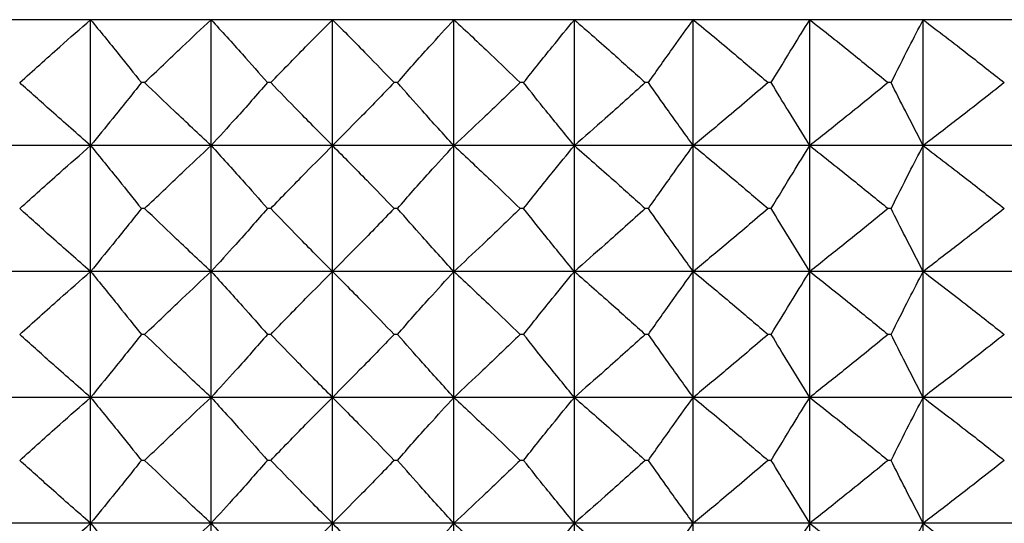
# Model space of a CAD drawing. Header units: millimetres. Extents: x 0 to 210, y 0 to 297.
# Tile 21 of 80: x 46.05 to 48.4, y 266.23 to 267.43. Entities that reach past the tile are written whole.
import ezdxf

# ---------------------------------------------------------------- set-up
doc = ezdxf.new("R2010")
doc.units = ezdxf.units.MM

msp = doc.modelspace()

# ---------------------------------------------------------------- linework, layer by layer
at = {"color": 7, "linetype": 'Continuous', "lineweight": 25}
for p, q in [((46.2239, 267.4273), (45.9403, 267.4273)), ((46.5113, 267.4273), (46.2239, 267.4273)), ((46.2239, 267.1273), (46.2239, 267.4273)), ((46.8007, 267.4273), (46.5113, 267.4273)), ((46.5113, 267.1273), (46.5113, 267.4273)), ((47.0901, 267.4273), (46.8007, 267.4273)), ((46.8007, 267.1273), (46.8007, 267.4273)), ((47.3775, 267.4273), (47.0901, 267.4273)), ((47.0901, 267.1273), (47.0901, 267.4273)), ((47.6611, 267.4273), (47.3775, 267.4273)), ((47.3775, 267.1273), (47.3775, 267.4273)), ((47.9389, 267.4273), (47.6611, 267.4273)), ((47.6611, 267.1273), (47.6611, 267.4273)), ((48.2092, 267.4273), (47.9389, 267.4273)), ((47.9389, 267.1273), (47.9389, 267.4273)), ((48.4702, 267.4273), (48.2092, 267.4273)), ((48.2092, 267.1273), (48.2092, 267.4273)), ((46.3528, 267.2773), (46.3451, 267.2773)), ((46.6536, 267.2773), (46.6459, 267.2773)), ((46.9555, 267.2773), (46.9478, 267.2773)), ((47.2563, 267.2773), (47.2486, 267.2773)), ((47.554, 267.2773), (47.5465, 267.2773)), ((47.8468, 267.2773), (47.8394, 267.2773)), ((48.1326, 267.2773), (48.1254, 267.2773)), ((46.2239, 267.1273), (45.9403, 267.1273)), ((46.5113, 267.1273), (46.2239, 267.1273)), ((46.2239, 266.8273), (46.2239, 267.1273)), ((46.8007, 267.1273), (46.5113, 267.1273)), ((46.5113, 266.8273), (46.5113, 267.1273)), ((47.0901, 267.1273), (46.8007, 267.1273)), ((46.8007, 266.8273), (46.8007, 267.1273)), ((47.0901, 266.8273), (47.0901, 267.1273)), ((47.3775, 267.1273), (47.0901, 267.1273)), ((47.3775, 266.8273), (47.3775, 267.1273)), ((47.6611, 267.1273), (47.3775, 267.1273)), ((47.6611, 266.8273), (47.6611, 267.1273)), ((47.9389, 267.1273), (47.6611, 267.1273)), ((47.9389, 266.8273), (47.9389, 267.1273)), ((48.2092, 267.1273), (47.9389, 267.1273)), ((48.2092, 266.8273), (48.2092, 267.1273)), ((48.4702, 267.1273), (48.2092, 267.1273)), ((46.3528, 266.9773), (46.3451, 266.9773)), ((46.6536, 266.9773), (46.6459, 266.9773)), ((46.9555, 266.9773), (46.9478, 266.9773)), ((47.2563, 266.9773), (47.2486, 266.9773)), ((47.554, 266.9773), (47.5465, 266.9773)), ((47.8468, 266.9773), (47.8394, 266.9773)), ((48.1326, 266.9773), (48.1254, 266.9773)), ((46.2239, 266.8273), (45.9403, 266.8273)), ((46.5113, 266.8273), (46.2239, 266.8273)), ((46.2239, 266.5273), (46.2239, 266.8273)), ((46.8007, 266.8273), (46.5113, 266.8273)), ((46.5113, 266.5273), (46.5113, 266.8273)), ((47.0901, 266.8273), (46.8007, 266.8273)), ((46.8007, 266.5273), (46.8007, 266.8273)), ((47.0901, 266.5273), (47.0901, 266.8273)), ((47.3775, 266.8273), (47.0901, 266.8273)), ((47.3775, 266.5273), (47.3775, 266.8273)), ((47.6611, 266.8273), (47.3775, 266.8273)), ((47.6611, 266.5273), (47.6611, 266.8273)), ((47.9389, 266.8273), (47.6611, 266.8273)), ((47.9389, 266.5273), (47.9389, 266.8273)), ((48.2092, 266.8273), (47.9389, 266.8273)), ((48.2092, 266.5273), (48.2092, 266.8273)), ((48.4702, 266.8273), (48.2092, 266.8273)), ((46.3528, 266.6773), (46.3451, 266.6773)), ((46.6536, 266.6773), (46.6459, 266.6773)), ((46.9555, 266.6773), (46.9478, 266.6773)), ((47.2563, 266.6773), (47.2486, 266.6773)), ((47.554, 266.6773), (47.5465, 266.6773)), ((47.8468, 266.6773), (47.8394, 266.6773)), ((48.1326, 266.6773), (48.1254, 266.6773)), ((46.2239, 266.5273), (45.9403, 266.5273)), ((46.5113, 266.5273), (46.2239, 266.5273)), ((46.2239, 266.2273), (46.2239, 266.5273)), ((46.8007, 266.5273), (46.5113, 266.5273)), ((46.5113, 266.2273), (46.5113, 266.5273)), ((46.8007, 266.2273), (46.8007, 266.5273)), ((47.0901, 266.5273), (46.8007, 266.5273)), ((47.0901, 266.2273), (47.0901, 266.5273)), ((47.3775, 266.5273), (47.0901, 266.5273)), ((47.3775, 266.2273), (47.3775, 266.5273)), ((47.6611, 266.5273), (47.3775, 266.5273)), ((47.6611, 266.2273), (47.6611, 266.5273)), ((47.9389, 266.5273), (47.6611, 266.5273)), ((47.9389, 266.2273), (47.9389, 266.5273)), ((48.2092, 266.5273), (47.9389, 266.5273)), ((48.2092, 266.2273), (48.2092, 266.5273)), ((48.4702, 266.5273), (48.2092, 266.5273)), ((46.3528, 266.3773), (46.3451, 266.3773)), ((46.6536, 266.3773), (46.6459, 266.3773)), ((46.9555, 266.3773), (46.9478, 266.3773)), ((47.2563, 266.3773), (47.2486, 266.3773)), ((47.554, 266.3773), (47.5465, 266.3773)), ((47.8468, 266.3773), (47.8394, 266.3773)), ((48.1326, 266.3773), (48.1254, 266.3773)), ((46.2239, 266.2273), (45.9403, 266.2273)), ((46.5113, 266.2273), (46.2239, 266.2273)), ((46.2239, 265.9273), (46.2239, 266.2273)), ((46.8007, 266.2273), (46.5113, 266.2273)), ((46.5113, 265.9273), (46.5113, 266.2273)), ((47.0901, 266.2273), (46.8007, 266.2273)), ((46.8007, 265.9273), (46.8007, 266.2273)), ((47.0901, 265.9273), (47.0901, 266.2273)), ((47.3775, 266.2273), (47.0901, 266.2273)), ((47.3775, 265.9273), (47.3775, 266.2273)), ((47.6611, 266.2273), (47.3775, 266.2273)), ((47.6611, 265.9273), (47.6611, 266.2273)), ((47.9389, 266.2273), (47.6611, 266.2273)), ((47.9389, 265.9273), (47.9389, 266.2273)), ((48.2092, 266.2273), (47.9389, 266.2273)), ((48.2092, 265.9273), (48.2092, 266.2273)), ((48.4702, 266.2273), (48.2092, 266.2273))]:
    msp.add_line(p, q, dxfattribs=at)
for points, knots in [([(46.0549, 267.2773), (46.0866, 267.3059), (46.1426, 267.3563), (46.1994, 267.4058), (46.2239, 267.4273)], [0, 0, 0, 0, 0.567135, 1, 1, 1, 1]), ([(46.2239, 267.4273), (46.2464, 267.3999), (46.2871, 267.3501), (46.3272, 267.2998), (46.3451, 267.2773)], [0, 0, 0, 0, 0.552033, 1, 1, 1, 1]), ([(46.3528, 267.2773), (46.3826, 267.3059), (46.4351, 267.3562), (46.4883, 267.4058), (46.5113, 267.4273)], [0, 0, 0, 0, 0.567283, 1, 1, 1, 1]), ([(46.5113, 267.4273), (46.5363, 267.3999), (46.5815, 267.3502), (46.626, 267.2998), (46.6459, 267.2773)], [0, 0, 0, 0, 0.552273, 1, 1, 1, 1]), ([(46.6536, 267.2773), (46.6812, 267.3059), (46.7299, 267.3562), (46.7793, 267.4058), (46.8007, 267.4273)], [0, 0, 0, 0, 0.567457, 1, 1, 1, 1]), ([(46.8007, 267.4273), (46.828, 267.3999), (46.8773, 267.3502), (46.926, 267.2998), (46.9478, 267.2773)], [0, 0, 0, 0, 0.552481, 1, 1, 1, 1]), ([(46.9555, 267.2773), (46.9807, 267.3059), (47.0253, 267.3562), (47.0705, 267.4058), (47.0901, 267.4273)], [0, 0, 0, 0, 0.567663, 1, 1, 1, 1]), ([(47.0901, 267.4273), (47.1195, 267.3999), (47.1727, 267.3502), (47.2251, 267.2999), (47.2486, 267.2773)], [0, 0, 0, 0, 0.552659, 1, 1, 1, 1]), ([(47.2563, 267.2773), (47.279, 267.3059), (47.3191, 267.3561), (47.3599, 267.4058), (47.3775, 267.4273)], [0, 0, 0, 0, 0.5679, 1, 1, 1, 1]), ([(47.3775, 267.4273), (47.4088, 267.3999), (47.4655, 267.3503), (47.5215, 267.2999), (47.5465, 267.2773)], [0, 0, 0, 0, 0.552808, 1, 1, 1, 1]), ([(47.554, 267.2773), (47.5741, 267.3058), (47.6095, 267.3561), (47.6455, 267.4058), (47.6611, 267.4273)], [0, 0, 0, 0, 0.568168, 1, 1, 1, 1]), ([(47.6611, 267.4273), (47.6941, 267.3999), (47.7539, 267.3503), (47.813, 267.2999), (47.8394, 267.2773)], [0, 0, 0, 0, 0.5529322, 1, 1, 1, 1]), ([(47.8468, 267.2773), (47.8641, 267.3058), (47.8945, 267.356), (47.9255, 267.4058), (47.9389, 267.4273)], [0, 0, 0, 0, 0.568464, 1, 1, 1, 1]), ([(47.9389, 267.4273), (47.9735, 267.3999), (48.036, 267.3503), (48.0978, 267.2999), (48.1254, 267.2773)], [0, 0, 0, 0, 0.553034, 1, 1, 1, 1]), ([(48.1326, 267.2773), (48.147, 267.3058), (48.1722, 267.356), (48.1981, 267.4058), (48.2092, 267.4273)], [0, 0, 0, 0, 0.568775, 1, 1, 1, 1]), ([(48.2092, 267.4273), (48.2451, 267.3999), (48.3099, 267.3503), (48.374, 267.2999), (48.4026, 267.2773)], [0, 0, 0, 0, 0.553114, 1, 1, 1, 1]), ([(46.2239, 267.1273), (46.1926, 267.1547), (46.1359, 267.2044), (46.0799, 267.2548), (46.0549, 267.2773)], [0, 0, 0, 0, 0.552828, 1, 1, 1, 1]), ([(46.3451, 267.2773), (46.3224, 267.2488), (46.2823, 267.1985), (46.2415, 267.1488), (46.2239, 267.1273)], [0, 0, 0, 0, 0.567926, 1, 1, 1, 1]), ([(46.5113, 267.1273), (46.4819, 267.1547), (46.4287, 267.2044), (46.3762, 267.2548), (46.3528, 267.2773)], [0, 0, 0, 0, 0.5526797, 1, 1, 1, 1]), ([(46.6459, 267.2773), (46.6207, 267.2488), (46.5761, 267.1984), (46.5309, 267.1488), (46.5113, 267.1273)], [0, 0, 0, 0, 0.5676867, 1, 1, 1, 1]), ([(46.8007, 267.1273), (46.7734, 267.1547), (46.724, 267.2044), (46.6754, 267.2548), (46.6536, 267.2773)], [0, 0, 0, 0, 0.552504, 1, 1, 1, 1]), ([(46.9478, 267.2773), (46.9201, 267.2487), (46.8715, 267.1984), (46.8221, 267.1488), (46.8007, 267.1273)], [0, 0, 0, 0, 0.5674795, 1, 1, 1, 1]), ([(47.0901, 267.1273), (47.0651, 267.1547), (47.0199, 267.2044), (46.9754, 267.2548), (46.9555, 267.2773)], [0, 0, 0, 0, 0.552298, 1, 1, 1, 1]), ([(47.2486, 267.2773), (47.2188, 267.2487), (47.1663, 267.1984), (47.1131, 267.1488), (47.0901, 267.1273)], [0, 0, 0, 0, 0.567303, 1, 1, 1, 1]), ([(47.3775, 267.1273), (47.355, 267.1548), (47.3142, 267.2045), (47.2742, 267.2548), (47.2563, 267.2773)], [0, 0, 0, 0, 0.55206, 1, 1, 1, 1]), ([(47.5465, 267.2773), (47.5147, 267.2487), (47.4587, 267.1983), (47.402, 267.1488), (47.3775, 267.1273)], [0, 0, 0, 0, 0.567154, 1, 1, 1, 1]), ([(47.6611, 267.1273), (47.6412, 267.1548), (47.6052, 267.2045), (47.5699, 267.2548), (47.554, 267.2773)], [0, 0, 0, 0, 0.55179, 1, 1, 1, 1]), ([(47.8394, 267.2773), (47.8059, 267.2487), (47.7468, 267.1983), (47.687, 267.1488), (47.6611, 267.1273)], [0, 0, 0, 0, 0.567031, 1, 1, 1, 1]), ([(47.9389, 267.1273), (47.9218, 267.1548), (47.8908, 267.2046), (47.8604, 267.2548), (47.8468, 267.2773)], [0, 0, 0, 0, 0.551493, 1, 1, 1, 1]), ([(48.1254, 267.2773), (48.0904, 267.2487), (48.0285, 267.1983), (47.966, 267.1488), (47.9389, 267.1273)], [0, 0, 0, 0, 0.56693, 1, 1, 1, 1]), ([(48.2092, 267.1273), (48.195, 267.1548), (48.1692, 267.2046), (48.1439, 267.2548), (48.1326, 267.2773)], [0, 0, 0, 0, 0.551181, 1, 1, 1, 1]), ([(48.4026, 267.2773), (48.3662, 267.2487), (48.3021, 267.1983), (48.2373, 267.1488), (48.2092, 267.1273)], [0, 0, 0, 0, 0.56685, 1, 1, 1, 1]), ([(46.0549, 266.9773), (46.0866, 267.0059), (46.1426, 267.0563), (46.1994, 267.1058), (46.2239, 267.1273)], [0, 0, 0, 0, 0.567179, 1, 1, 1, 1]), ([(46.2239, 267.1273), (46.2464, 267.0999), (46.2871, 267.0501), (46.3272, 266.9998), (46.3451, 266.9773)], [0, 0, 0, 0, 0.552033, 1, 1, 1, 1]), ([(46.3528, 266.9773), (46.3826, 267.0059), (46.4351, 267.0562), (46.4883, 267.1058), (46.5113, 267.1273)], [0, 0, 0, 0, 0.567329, 1, 1, 1, 1]), ([(46.5113, 267.1273), (46.5363, 267.0999), (46.5815, 267.0502), (46.626, 266.9998), (46.6459, 266.9773)], [0, 0, 0, 0, 0.552273, 1, 1, 1, 1]), ([(46.6536, 266.9773), (46.6812, 267.0059), (46.7299, 267.0562), (46.7793, 267.1058), (46.8007, 267.1273)], [0, 0, 0, 0, 0.567508, 1, 1, 1, 1]), ([(46.8007, 267.1273), (46.828, 267.0999), (46.8773, 267.0502), (46.926, 266.9998), (46.9478, 266.9773)], [0, 0, 0, 0, 0.552481, 1, 1, 1, 1]), ([(46.9555, 266.9773), (46.9807, 267.0059), (47.0252, 267.0562), (47.0705, 267.1058), (47.0901, 267.1273)], [0, 0, 0, 0, 0.5677177, 1, 1, 1, 1]), ([(47.0901, 267.1273), (47.1195, 267.0999), (47.1727, 267.0502), (47.2251, 266.9998), (47.2486, 266.9773)], [0, 0, 0, 0, 0.552659, 1, 1, 1, 1]), ([(47.2563, 266.9773), (47.279, 267.0059), (47.3191, 267.0561), (47.3599, 267.1058), (47.3775, 267.1273)], [0, 0, 0, 0, 0.56796, 1, 1, 1, 1]), ([(47.3775, 267.1273), (47.4088, 267.0999), (47.4655, 267.0503), (47.5215, 266.9998), (47.5465, 266.9773)], [0, 0, 0, 0, 0.552808, 1, 1, 1, 1]), ([(47.554, 266.9773), (47.5741, 267.0058), (47.6095, 267.0561), (47.6455, 267.1058), (47.6611, 267.1273)], [0, 0, 0, 0, 0.568234, 1, 1, 1, 1]), ([(47.6611, 267.1273), (47.6941, 267.0999), (47.7539, 267.0503), (47.813, 266.9999), (47.8394, 266.9773)], [0, 0, 0, 0, 0.5529322, 1, 1, 1, 1]), ([(47.8468, 266.9773), (47.8641, 267.0058), (47.8945, 267.056), (47.9255, 267.1058), (47.9389, 267.1273)], [0, 0, 0, 0, 0.568536, 1, 1, 1, 1]), ([(47.9389, 267.1273), (47.9735, 267.0999), (48.036, 267.0503), (48.0978, 266.9999), (48.1254, 266.9773)], [0, 0, 0, 0, 0.553034, 1, 1, 1, 1]), ([(48.1326, 266.9773), (48.147, 267.0058), (48.1722, 267.056), (48.1981, 267.1058), (48.2092, 267.1273)], [0, 0, 0, 0, 0.5688539, 1, 1, 1, 1]), ([(48.2092, 267.1273), (48.2451, 267.0999), (48.3099, 267.0503), (48.374, 266.9999), (48.4026, 266.9773)], [0, 0, 0, 0, 0.553114, 1, 1, 1, 1]), ([(46.2239, 266.8273), (46.1926, 266.8547), (46.1359, 266.9043), (46.0799, 266.9548), (46.0549, 266.9773)], [0, 0, 0, 0, 0.552808, 1, 1, 1, 1]), ([(46.3451, 266.9773), (46.3224, 266.9488), (46.2823, 266.8985), (46.2415, 266.8488), (46.2239, 266.8273)], [0, 0, 0, 0, 0.56796, 1, 1, 1, 1]), ([(46.5113, 266.8273), (46.4819, 266.8547), (46.4287, 266.9044), (46.3762, 266.9548), (46.3528, 266.9773)], [0, 0, 0, 0, 0.552659, 1, 1, 1, 1]), ([(46.6459, 266.9773), (46.6207, 266.9487), (46.5761, 266.8984), (46.5309, 266.8488), (46.5113, 266.8273)], [0, 0, 0, 0, 0.5677177, 1, 1, 1, 1]), ([(46.8007, 266.8273), (46.7734, 266.8547), (46.724, 266.9044), (46.6754, 266.9548), (46.6536, 266.9773)], [0, 0, 0, 0, 0.5524813, 1, 1, 1, 1]), ([(46.9478, 266.9773), (46.9201, 266.9487), (46.8715, 266.8984), (46.8221, 266.8488), (46.8007, 266.8273)], [0, 0, 0, 0, 0.567508, 1, 1, 1, 1]), ([(47.0901, 266.8273), (47.0651, 266.8548), (47.0199, 266.9044), (46.9754, 266.9548), (46.9555, 266.9773)], [0, 0, 0, 0, 0.552273, 1, 1, 1, 1]), ([(47.2486, 266.9773), (47.2188, 266.9487), (47.1663, 266.8984), (47.1131, 266.8488), (47.0901, 266.8273)], [0, 0, 0, 0, 0.567329, 1, 1, 1, 1]), ([(47.3775, 266.8273), (47.355, 266.8548), (47.3142, 266.9045), (47.2742, 266.9548), (47.2563, 266.9773)], [0, 0, 0, 0, 0.552033, 1, 1, 1, 1]), ([(47.5465, 266.9773), (47.5147, 266.9487), (47.4587, 266.8983), (47.402, 266.8488), (47.3775, 266.8273)], [0, 0, 0, 0, 0.567179, 1, 1, 1, 1]), ([(47.6611, 266.8273), (47.6412, 266.8548), (47.6052, 266.9045), (47.5699, 266.9548), (47.554, 266.9773)], [0, 0, 0, 0, 0.551761, 1, 1, 1, 1]), ([(47.8394, 266.9773), (47.8059, 266.9487), (47.7468, 266.8983), (47.687, 266.8488), (47.6611, 266.8273)], [0, 0, 0, 0, 0.567054, 1, 1, 1, 1]), ([(47.9389, 266.8273), (47.9218, 266.8548), (47.8908, 266.9046), (47.8604, 266.9548), (47.8468, 266.9773)], [0, 0, 0, 0, 0.551461, 1, 1, 1, 1]), ([(48.1254, 266.9773), (48.0904, 266.9487), (48.0285, 266.8983), (47.966, 266.8488), (47.9389, 266.8273)], [0, 0, 0, 0, 0.5669522, 1, 1, 1, 1]), ([(48.2092, 266.8273), (48.195, 266.8548), (48.1692, 266.9046), (48.1439, 266.9548), (48.1326, 266.9773)], [0, 0, 0, 0, 0.551145, 1, 1, 1, 1]), ([(48.4026, 266.9773), (48.3662, 266.9487), (48.3021, 266.8983), (48.2373, 266.8488), (48.2092, 266.8273)], [0, 0, 0, 0, 0.566871, 1, 1, 1, 1]), ([(46.0549, 266.6773), (46.0866, 266.7059), (46.1426, 266.7563), (46.1994, 266.8058), (46.2239, 266.8273)], [0, 0, 0, 0, 0.567154, 1, 1, 1, 1]), ([(46.2239, 266.8273), (46.2464, 266.7999), (46.2871, 266.7501), (46.3272, 266.6998), (46.3451, 266.6773)], [0, 0, 0, 0, 0.55206, 1, 1, 1, 1]), ([(46.3528, 266.6773), (46.3826, 266.7059), (46.4351, 266.7562), (46.4883, 266.8058), (46.5113, 266.8273)], [0, 0, 0, 0, 0.567303, 1, 1, 1, 1]), ([(46.5113, 266.8273), (46.5363, 266.7999), (46.5815, 266.7502), (46.626, 266.6998), (46.6459, 266.6773)], [0, 0, 0, 0, 0.552298, 1, 1, 1, 1]), ([(46.6536, 266.6773), (46.6812, 266.7059), (46.7299, 266.7562), (46.7793, 266.8058), (46.8007, 266.8273)], [0, 0, 0, 0, 0.567479, 1, 1, 1, 1]), ([(46.8007, 266.8273), (46.828, 266.7999), (46.8773, 266.7502), (46.926, 266.6998), (46.9478, 266.6773)], [0, 0, 0, 0, 0.552504, 1, 1, 1, 1]), ([(46.9555, 266.6773), (46.9807, 266.7059), (47.0253, 266.7562), (47.0705, 266.8058), (47.0901, 266.8273)], [0, 0, 0, 0, 0.5676867, 1, 1, 1, 1]), ([(47.0901, 266.8273), (47.1195, 266.7999), (47.1727, 266.7502), (47.2251, 266.6998), (47.2486, 266.6773)], [0, 0, 0, 0, 0.5526797, 1, 1, 1, 1]), ([(47.2563, 266.6773), (47.279, 266.7059), (47.3191, 266.7561), (47.3599, 266.8058), (47.3775, 266.8273)], [0, 0, 0, 0, 0.567926, 1, 1, 1, 1]), ([(47.3775, 266.8273), (47.4088, 266.7999), (47.4655, 266.7503), (47.5215, 266.6998), (47.5465, 266.6773)], [0, 0, 0, 0, 0.552828, 1, 1, 1, 1]), ([(47.554, 266.6773), (47.5741, 266.7058), (47.6095, 266.7561), (47.6455, 266.8058), (47.6611, 266.8273)], [0, 0, 0, 0, 0.568197, 1, 1, 1, 1]), ([(47.6611, 266.8273), (47.6941, 266.7999), (47.7539, 266.7503), (47.813, 266.6998), (47.8394, 266.6773)], [0, 0, 0, 0, 0.5529505, 1, 1, 1, 1]), ([(47.8468, 266.6773), (47.8641, 266.7058), (47.8945, 266.756), (47.9255, 266.8058), (47.9389, 266.8273)], [0, 0, 0, 0, 0.568495, 1, 1, 1, 1]), ([(47.9389, 266.8273), (47.9735, 266.7999), (48.036, 266.7503), (48.0978, 266.6998), (48.1254, 266.6773)], [0, 0, 0, 0, 0.553051, 1, 1, 1, 1]), ([(48.1326, 266.6773), (48.147, 266.7058), (48.1722, 266.756), (48.1981, 266.8058), (48.2092, 266.8273)], [0, 0, 0, 0, 0.568809, 1, 1, 1, 1]), ([(48.2092, 266.8273), (48.2451, 266.7999), (48.3099, 266.7503), (48.374, 266.6998), (48.4026, 266.6773)], [0, 0, 0, 0, 0.553131, 1, 1, 1, 1]), ([(46.2239, 266.5273), (46.1926, 266.5547), (46.1359, 266.6043), (46.0799, 266.6548), (46.0549, 266.6773)], [0, 0, 0, 0, 0.552808, 1, 1, 1, 1]), ([(46.3451, 266.6773), (46.3224, 266.6488), (46.2823, 266.5985), (46.2415, 266.5488), (46.2239, 266.5273)], [0, 0, 0, 0, 0.5679, 1, 1, 1, 1]), ([(46.5113, 266.5273), (46.4819, 266.5547), (46.4287, 266.6044), (46.3762, 266.6548), (46.3528, 266.6773)], [0, 0, 0, 0, 0.552659, 1, 1, 1, 1]), ([(46.6459, 266.6773), (46.6207, 266.6487), (46.5761, 266.5984), (46.5309, 266.5488), (46.5113, 266.5273)], [0, 0, 0, 0, 0.567663, 1, 1, 1, 1]), ([(46.8007, 266.5273), (46.7734, 266.5547), (46.724, 266.6044), (46.6754, 266.6548), (46.6536, 266.6773)], [0, 0, 0, 0, 0.552481, 1, 1, 1, 1]), ([(46.9478, 266.6773), (46.9201, 266.6487), (46.8715, 266.5984), (46.8221, 266.5488), (46.8007, 266.5273)], [0, 0, 0, 0, 0.567457, 1, 1, 1, 1]), ([(47.0901, 266.5273), (47.0651, 266.5547), (47.0199, 266.6044), (46.9754, 266.6548), (46.9555, 266.6773)], [0, 0, 0, 0, 0.552273, 1, 1, 1, 1]), ([(47.2486, 266.6773), (47.2188, 266.6487), (47.1663, 266.5984), (47.1131, 266.5488), (47.0901, 266.5273)], [0, 0, 0, 0, 0.567283, 1, 1, 1, 1]), ([(47.3775, 266.5273), (47.355, 266.5548), (47.3142, 266.6045), (47.2742, 266.6548), (47.2563, 266.6773)], [0, 0, 0, 0, 0.552033, 1, 1, 1, 1]), ([(47.5465, 266.6773), (47.5147, 266.6487), (47.4587, 266.5984), (47.402, 266.5488), (47.3775, 266.5273)], [0, 0, 0, 0, 0.567135, 1, 1, 1, 1]), ([(47.6611, 266.5273), (47.6412, 266.5548), (47.6052, 266.6045), (47.5699, 266.6548), (47.554, 266.6773)], [0, 0, 0, 0, 0.551761, 1, 1, 1, 1]), ([(47.8394, 266.6773), (47.8059, 266.6487), (47.7468, 266.5983), (47.687, 266.5488), (47.6611, 266.5273)], [0, 0, 0, 0, 0.567013, 1, 1, 1, 1]), ([(47.9389, 266.5273), (47.9218, 266.5548), (47.8908, 266.6046), (47.8604, 266.6548), (47.8468, 266.6773)], [0, 0, 0, 0, 0.551461, 1, 1, 1, 1]), ([(48.1254, 266.6773), (48.0904, 266.6487), (48.0285, 266.5983), (47.966, 266.5488), (47.9389, 266.5273)], [0, 0, 0, 0, 0.5669132, 1, 1, 1, 1]), ([(48.2092, 266.5273), (48.195, 266.5548), (48.1692, 266.6046), (48.1439, 266.6548), (48.1326, 266.6773)], [0, 0, 0, 0, 0.551145, 1, 1, 1, 1]), ([(48.4026, 266.6773), (48.3662, 266.6487), (48.3021, 266.5983), (48.2373, 266.5488), (48.2092, 266.5273)], [0, 0, 0, 0, 0.566834, 1, 1, 1, 1]), ([(46.0549, 266.3773), (46.0866, 266.4059), (46.1426, 266.4563), (46.1994, 266.5058), (46.2239, 266.5273)], [0, 0, 0, 0, 0.567135, 1, 1, 1, 1]), ([(46.2239, 266.5273), (46.2464, 266.4999), (46.2871, 266.4501), (46.3272, 266.3998), (46.3451, 266.3773)], [0, 0, 0, 0, 0.552033, 1, 1, 1, 1]), ([(46.3528, 266.3773), (46.3826, 266.4059), (46.4351, 266.4562), (46.4883, 266.5058), (46.5113, 266.5273)], [0, 0, 0, 0, 0.567283, 1, 1, 1, 1]), ([(46.5113, 266.5273), (46.5363, 266.4999), (46.5815, 266.4502), (46.626, 266.3998), (46.6459, 266.3773)], [0, 0, 0, 0, 0.552273, 1, 1, 1, 1]), ([(46.6536, 266.3773), (46.6812, 266.4059), (46.7299, 266.4562), (46.7793, 266.5058), (46.8007, 266.5273)], [0, 0, 0, 0, 0.567457, 1, 1, 1, 1]), ([(46.8007, 266.5273), (46.828, 266.4999), (46.8773, 266.4502), (46.926, 266.3998), (46.9478, 266.3773)], [0, 0, 0, 0, 0.552481, 1, 1, 1, 1]), ([(46.9555, 266.3773), (46.9807, 266.4059), (47.0253, 266.4562), (47.0705, 266.5058), (47.0901, 266.5273)], [0, 0, 0, 0, 0.567663, 1, 1, 1, 1]), ([(47.0901, 266.5273), (47.1195, 266.4999), (47.1727, 266.4502), (47.2251, 266.3999), (47.2486, 266.3773)], [0, 0, 0, 0, 0.552659, 1, 1, 1, 1]), ([(47.2563, 266.3773), (47.279, 266.4059), (47.3191, 266.4561), (47.3599, 266.5058), (47.3775, 266.5273)], [0, 0, 0, 0, 0.5679, 1, 1, 1, 1]), ([(47.3775, 266.5273), (47.4088, 266.4999), (47.4655, 266.4503), (47.5215, 266.3999), (47.5465, 266.3773)], [0, 0, 0, 0, 0.552808, 1, 1, 1, 1]), ([(47.554, 266.3773), (47.5741, 266.4058), (47.6095, 266.4561), (47.6455, 266.5058), (47.6611, 266.5273)], [0, 0, 0, 0, 0.568168, 1, 1, 1, 1]), ([(47.6611, 266.5273), (47.6941, 266.4999), (47.7539, 266.4503), (47.813, 266.3999), (47.8394, 266.3773)], [0, 0, 0, 0, 0.5529322, 1, 1, 1, 1]), ([(47.8468, 266.3773), (47.8641, 266.4058), (47.8945, 266.456), (47.9255, 266.5058), (47.9389, 266.5273)], [0, 0, 0, 0, 0.568464, 1, 1, 1, 1]), ([(47.9389, 266.5273), (47.9735, 266.4999), (48.036, 266.4503), (48.0978, 266.3999), (48.1254, 266.3773)], [0, 0, 0, 0, 0.553034, 1, 1, 1, 1]), ([(48.1326, 266.3773), (48.147, 266.4058), (48.1722, 266.456), (48.1981, 266.5058), (48.2092, 266.5273)], [0, 0, 0, 0, 0.568775, 1, 1, 1, 1]), ([(48.2092, 266.5273), (48.2451, 266.4999), (48.3099, 266.4503), (48.374, 266.3999), (48.4026, 266.3773)], [0, 0, 0, 0, 0.553114, 1, 1, 1, 1]), ([(46.2239, 266.2273), (46.1926, 266.2547), (46.1359, 266.3044), (46.0799, 266.3548), (46.0549, 266.3773)], [0, 0, 0, 0, 0.552828, 1, 1, 1, 1]), ([(46.3451, 266.3773), (46.3224, 266.3488), (46.2823, 266.2985), (46.2415, 266.2488), (46.2239, 266.2273)], [0, 0, 0, 0, 0.567926, 1, 1, 1, 1]), ([(46.5113, 266.2273), (46.4819, 266.2547), (46.4287, 266.3044), (46.3762, 266.3548), (46.3528, 266.3773)], [0, 0, 0, 0, 0.5526797, 1, 1, 1, 1]), ([(46.6459, 266.3773), (46.6207, 266.3487), (46.5761, 266.2984), (46.5309, 266.2488), (46.5113, 266.2273)], [0, 0, 0, 0, 0.5676867, 1, 1, 1, 1]), ([(46.8007, 266.2273), (46.7734, 266.2547), (46.724, 266.3044), (46.6754, 266.3548), (46.6536, 266.3773)], [0, 0, 0, 0, 0.552504, 1, 1, 1, 1]), ([(46.9478, 266.3773), (46.9201, 266.3487), (46.8715, 266.2984), (46.8221, 266.2488), (46.8007, 266.2273)], [0, 0, 0, 0, 0.5674795, 1, 1, 1, 1]), ([(47.0901, 266.2273), (47.0651, 266.2547), (47.0199, 266.3044), (46.9754, 266.3548), (46.9555, 266.3773)], [0, 0, 0, 0, 0.552298, 1, 1, 1, 1]), ([(47.2486, 266.3773), (47.2188, 266.3487), (47.1663, 266.2984), (47.1131, 266.2488), (47.0901, 266.2273)], [0, 0, 0, 0, 0.567303, 1, 1, 1, 1]), ([(47.3775, 266.2273), (47.355, 266.2548), (47.3142, 266.3045), (47.2742, 266.3548), (47.2563, 266.3773)], [0, 0, 0, 0, 0.55206, 1, 1, 1, 1]), ([(47.5465, 266.3773), (47.5147, 266.3487), (47.4587, 266.2983), (47.402, 266.2488), (47.3775, 266.2273)], [0, 0, 0, 0, 0.567154, 1, 1, 1, 1]), ([(47.6611, 266.2273), (47.6412, 266.2548), (47.6052, 266.3045), (47.5699, 266.3548), (47.554, 266.3773)], [0, 0, 0, 0, 0.55179, 1, 1, 1, 1]), ([(47.8394, 266.3773), (47.8059, 266.3487), (47.7468, 266.2983), (47.687, 266.2488), (47.6611, 266.2273)], [0, 0, 0, 0, 0.567031, 1, 1, 1, 1]), ([(47.9389, 266.2273), (47.9218, 266.2548), (47.8908, 266.3046), (47.8604, 266.3548), (47.8468, 266.3773)], [0, 0, 0, 0, 0.551493, 1, 1, 1, 1]), ([(48.1254, 266.3773), (48.0904, 266.3487), (48.0285, 266.2983), (47.966, 266.2488), (47.9389, 266.2273)], [0, 0, 0, 0, 0.56693, 1, 1, 1, 1]), ([(48.2092, 266.2273), (48.195, 266.2548), (48.1692, 266.3046), (48.1439, 266.3548), (48.1326, 266.3773)], [0, 0, 0, 0, 0.551181, 1, 1, 1, 1]), ([(48.4026, 266.3773), (48.3662, 266.3487), (48.3021, 266.2983), (48.2373, 266.2488), (48.2092, 266.2273)], [0, 0, 0, 0, 0.56685, 1, 1, 1, 1]), ([(46.0549, 266.0773), (46.0866, 266.1059), (46.1426, 266.1563), (46.1994, 266.2058), (46.2239, 266.2273)], [0, 0, 0, 0, 0.567179, 1, 1, 1, 1]), ([(46.2239, 266.2273), (46.2464, 266.1998), (46.2871, 266.1501), (46.3272, 266.0998), (46.3451, 266.0773)], [0, 0, 0, 0, 0.552033, 1, 1, 1, 1]), ([(46.3528, 266.0773), (46.3826, 266.1059), (46.4351, 266.1562), (46.4883, 266.2058), (46.5113, 266.2273)], [0, 0, 0, 0, 0.567329, 1, 1, 1, 1]), ([(46.5113, 266.2273), (46.5363, 266.1999), (46.5815, 266.1502), (46.626, 266.0998), (46.6459, 266.0773)], [0, 0, 0, 0, 0.552273, 1, 1, 1, 1]), ([(46.6536, 266.0773), (46.6812, 266.1059), (46.7299, 266.1562), (46.7793, 266.2058), (46.8007, 266.2273)], [0, 0, 0, 0, 0.567508, 1, 1, 1, 1]), ([(46.8007, 266.2273), (46.828, 266.1999), (46.8773, 266.1502), (46.926, 266.0998), (46.9478, 266.0773)], [0, 0, 0, 0, 0.552481, 1, 1, 1, 1]), ([(46.9555, 266.0773), (46.9807, 266.1059), (47.0252, 266.1562), (47.0705, 266.2058), (47.0901, 266.2273)], [0, 0, 0, 0, 0.5677177, 1, 1, 1, 1]), ([(47.0901, 266.2273), (47.1195, 266.1999), (47.1727, 266.1502), (47.2251, 266.0998), (47.2486, 266.0773)], [0, 0, 0, 0, 0.552659, 1, 1, 1, 1]), ([(47.2563, 266.0773), (47.279, 266.1059), (47.3191, 266.1561), (47.3599, 266.2058), (47.3775, 266.2273)], [0, 0, 0, 0, 0.56796, 1, 1, 1, 1]), ([(47.3775, 266.2273), (47.4088, 266.1999), (47.4655, 266.1503), (47.5215, 266.0998), (47.5465, 266.0773)], [0, 0, 0, 0, 0.552808, 1, 1, 1, 1]), ([(47.554, 266.0773), (47.5741, 266.1058), (47.6095, 266.1561), (47.6455, 266.2058), (47.6611, 266.2273)], [0, 0, 0, 0, 0.568234, 1, 1, 1, 1]), ([(47.8468, 266.0773), (47.8641, 266.1058), (47.8945, 266.156), (47.9255, 266.2058), (47.9389, 266.2273)], [0, 0, 0, 0, 0.568536, 1, 1, 1, 1]), ([(47.9389, 266.2273), (47.9735, 266.1999), (48.036, 266.1503), (48.0978, 266.0999), (48.1254, 266.0773)], [0, 0, 0, 0, 0.553034, 1, 1, 1, 1]), ([(48.1326, 266.0773), (48.147, 266.1058), (48.1722, 266.156), (48.1981, 266.2058), (48.2092, 266.2273)], [0, 0, 0, 0, 0.5688539, 1, 1, 1, 1]), ([(48.2092, 266.2273), (48.2451, 266.1999), (48.3099, 266.1503), (48.374, 266.0999), (48.4026, 266.0773)], [0, 0, 0, 0, 0.553114, 1, 1, 1, 1])]:
    msp.add_open_spline(points, degree=3, knots=knots, dxfattribs=at)

doc.saveas('drawing.dxf')
